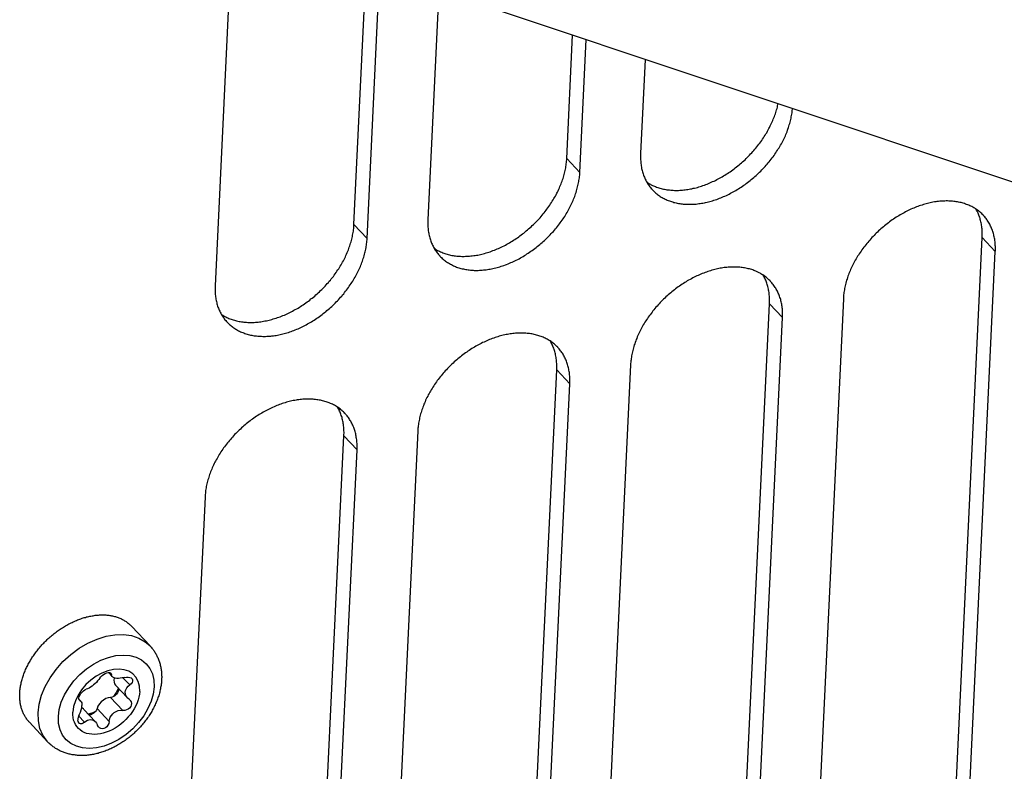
# Model space of a CAD drawing. Extents: x 0 to 594, y 0 to 420.
# Tile 77 of 126: x 492 to 504, y 87 to 95. Entities that reach past the tile are written whole.
import ezdxf

# ---------------------------------------------------------------- set-up
doc = ezdxf.new("R2010")
doc.units = 0
doc.header["$LTSCALE"] = 32.67
doc.layers.get('0').update_dxf_attribs({"linetype": 'CONTINUOUS'})

msp = doc.modelspace()

# ---------------------------------------------------------------- linework, layer by layer
at = {"color": 7, "linetype": 'CONTINUOUS'}
for p, q in [((506.309, 92.669), (493.896, 96.815)), ((494.696, 96.547), (494.499, 92.391)), ((496.083, 93.089), (496.223, 96.037)), ((496.232, 92.93), (496.378, 95.986)), ((497.05, 95.761), (496.926, 93.145)), ((498.51, 93.843), (498.577, 95.251)), ((498.66, 93.683), (498.732, 95.2)), ((499.404, 94.975), (499.353, 93.899)), ((498.66, 93.683), (498.51, 93.843)), ((496.232, 92.93), (496.083, 93.089)), ((502.762, 82.656), (503.25, 92.94)), ((503.399, 92.781), (503.25, 92.94)), ((502.911, 82.497), (503.399, 92.781)), ((501.666, 92.242), (501.177, 81.959)), ((500.334, 81.903), (500.823, 92.186)), ((500.972, 92.027), (500.823, 92.186)), ((500.484, 81.743), (500.972, 92.027)), ((497.907, 81.149), (498.396, 91.432)), ((498.545, 91.273), (498.396, 91.432)), ((499.239, 91.488), (498.75, 81.205)), ((498.056, 80.99), (498.545, 91.273)), ((495.48, 80.395), (495.969, 90.679)), ((496.118, 90.519), (495.969, 90.679)), ((496.811, 90.735), (496.323, 80.451)), ((495.629, 80.236), (496.118, 90.519)), ((494.384, 89.981), (493.895, 79.698)), ((493.757, 88.281), (493.548, 88.504)), ((493.283, 87.976), (493.326, 87.93)), ((493.297, 87.975), (493.316, 87.955)), ((493.448, 87.917), (493.525, 87.835)), ((493.364, 87.833), (493.499, 87.689)), ((492.946, 87.673), (492.967, 87.651)), ((492.948, 87.667), (492.956, 87.658)), ((492.956, 87.658), (492.951, 87.662)), ((493.307, 87.693), (493.446, 87.545)), ((493.518, 87.673), (493.528, 87.664)), ((493.002, 87.556), (493.134, 87.415)), ((493.152, 87.565), (493.291, 87.417)), ((492.589, 87.187), (492.38, 87.41)), ((492.942, 87.482), (493.01, 87.41))]:
    msp.add_line(p, q, dxfattribs=at)
for points in [[(499.425, 93.573), (499.431, 93.569), (499.442, 93.562), (499.453, 93.555), (499.464, 93.549), (499.475, 93.543), (499.487, 93.537), (499.499, 93.532), (499.511, 93.527), (499.523, 93.522), (499.535, 93.517), (499.548, 93.513), (499.561, 93.509), (499.574, 93.505), (499.587, 93.501), (499.6, 93.498), (499.613, 93.495), (499.627, 93.492), (499.64, 93.49), (499.654, 93.487), (499.668, 93.485), (499.682, 93.484), (499.697, 93.482), (499.711, 93.481), (499.725, 93.481), (499.74, 93.48), (499.755, 93.48), (499.77, 93.48), (499.784, 93.48), (499.799, 93.481), (499.815, 93.482), (499.83, 93.483), (499.845, 93.484), (499.86, 93.486), (499.876, 93.488), (499.891, 93.491), (499.907, 93.493), (499.922, 93.496), (499.938, 93.499), (499.954, 93.503), (499.969, 93.506), (499.985, 93.51), (500.001, 93.514), (500.017, 93.519), (500.033, 93.524), (500.048, 93.529), (500.064, 93.534), (500.08, 93.54), (500.096, 93.546), (500.112, 93.552), (500.128, 93.558), (500.143, 93.565), (500.159, 93.572), (500.175, 93.579), (500.191, 93.586), (500.206, 93.594), (500.222, 93.602), (500.238, 93.61), (500.253, 93.618), (500.269, 93.627), (500.284, 93.635), (500.299, 93.644), (500.315, 93.654), (500.33, 93.663), (500.345, 93.673), (500.36, 93.683), (500.375, 93.693), (500.389, 93.703), (500.404, 93.714), (500.419, 93.725), (500.433, 93.736), (500.448, 93.747), (500.462, 93.758), (500.476, 93.77), (500.49, 93.782), (500.504, 93.794), (500.517, 93.806), (500.531, 93.818), (500.544, 93.83), (500.557, 93.843), (500.57, 93.856), (500.583, 93.869), (500.596, 93.882), (500.608, 93.895), (500.621, 93.908), (500.633, 93.922), (500.645, 93.936), (500.657, 93.949), (500.668, 93.963), (500.68, 93.977), (500.691, 93.992), (500.702, 94.006), (500.713, 94.02), (500.723, 94.035), (500.734, 94.049), (500.744, 94.064), (500.754, 94.079), (500.763, 94.093), (500.773, 94.108), (500.782, 94.123), (500.791, 94.138), (500.8, 94.154), (500.808, 94.169), (500.816, 94.184), (500.824, 94.199), (500.832, 94.215), (500.839, 94.23), (500.847, 94.245), (500.854, 94.261), (500.86, 94.276), (500.867, 94.292), (500.873, 94.307), (500.879, 94.323), (500.885, 94.338), (500.89, 94.353), (500.895, 94.369), (500.9, 94.384), (500.904, 94.4), (500.909, 94.415), (500.913, 94.431), (500.916, 94.446), (500.92, 94.461), (500.921, 94.468)], [(499.49, 93.485), (499.491, 93.483), (499.5, 93.474), (499.509, 93.466), (499.518, 93.457), (499.527, 93.449), (499.537, 93.441), (499.547, 93.433), (499.557, 93.425), (499.567, 93.418), (499.577, 93.411), (499.588, 93.404), (499.599, 93.398), (499.61, 93.392), (499.621, 93.385), (499.633, 93.38), (499.645, 93.374), (499.656, 93.369), (499.668, 93.364), (499.681, 93.359), (499.693, 93.355), (499.706, 93.351), (499.719, 93.347), (499.731, 93.343), (499.745, 93.34), (499.758, 93.336), (499.771, 93.334), (499.785, 93.331), (499.799, 93.329), (499.812, 93.327), (499.826, 93.325), (499.84, 93.324), (499.855, 93.322), (499.869, 93.322), (499.884, 93.321), (499.898, 93.321), (499.913, 93.321), (499.928, 93.321), (499.942, 93.321), (499.957, 93.322), (499.972, 93.323), (499.988, 93.324), (500.003, 93.326), (500.018, 93.328), (500.033, 93.33), (500.049, 93.333), (500.064, 93.335), (500.08, 93.338), (500.095, 93.342), (500.111, 93.345), (500.127, 93.349), (500.142, 93.353), (500.158, 93.357), (500.174, 93.362), (500.19, 93.367), (500.205, 93.372), (500.221, 93.377), (500.237, 93.383), (500.253, 93.389), (500.268, 93.395), (500.284, 93.402), (500.3, 93.408), (500.315, 93.415), (500.331, 93.423), (500.347, 93.43), (500.362, 93.438), (500.378, 93.446), (500.393, 93.454), (500.409, 93.462), (500.424, 93.471), (500.439, 93.48), (500.455, 93.489), (500.47, 93.498), (500.485, 93.508), (500.5, 93.517), (500.515, 93.527), (500.529, 93.538), (500.544, 93.548), (500.559, 93.559), (500.573, 93.569), (500.587, 93.58), (500.602, 93.591), (500.616, 93.603), (500.63, 93.614), (500.643, 93.626), (500.657, 93.638), (500.671, 93.65), (500.684, 93.662), (500.697, 93.675), (500.71, 93.687), (500.723, 93.7), (500.736, 93.713), (500.749, 93.726), (500.761, 93.739), (500.773, 93.753), (500.785, 93.766), (500.797, 93.78), (500.809, 93.794), (500.82, 93.807), (500.832, 93.821), (500.843, 93.835), (500.853, 93.85), (500.864, 93.864), (500.875, 93.878), (500.885, 93.893), (500.895, 93.908), (500.905, 93.922), (500.914, 93.937), (500.924, 93.952), (500.933, 93.967), (500.941, 93.982), (500.95, 93.997), (500.959, 94.012), (500.967, 94.027), (500.975, 94.042), (500.982, 94.057), (500.99, 94.073), (500.997, 94.088), (501.004, 94.103), (501.01, 94.119), (501.017, 94.134), (501.023, 94.149), (501.029, 94.165), (501.034, 94.18), (501.04, 94.196), (501.045, 94.211), (501.049, 94.226), (501.054, 94.242), (501.058, 94.257), (501.062, 94.272), (501.066, 94.288), (501.069, 94.303), (501.072, 94.318), (501.075, 94.333), (501.077, 94.348), (501.08, 94.363), (501.082, 94.378), (501.083, 94.393), (501.085, 94.408), (501.085, 94.414)], [(499.353, 93.899), (499.353, 93.884), (499.352, 93.87), (499.352, 93.855), (499.353, 93.841), (499.353, 93.827), (499.354, 93.813), (499.355, 93.799), (499.357, 93.785), (499.358, 93.772), (499.36, 93.758), (499.363, 93.745), (499.365, 93.731), (499.368, 93.718), (499.371, 93.705), (499.375, 93.692), (499.378, 93.68), (499.382, 93.667), (499.387, 93.655), (499.391, 93.643), (499.396, 93.631), (499.401, 93.619), (499.406, 93.607), (499.412, 93.596), (499.418, 93.585), (499.424, 93.574), (499.431, 93.563), (499.437, 93.552), (499.444, 93.542), (499.451, 93.531), (499.459, 93.521), (499.466, 93.511), (499.474, 93.502), (499.483, 93.492), (499.49, 93.485)], [(496.997, 92.819), (497.004, 92.815), (497.014, 92.808), (497.025, 92.802), (497.037, 92.795), (497.048, 92.789), (497.06, 92.784), (497.072, 92.778), (497.084, 92.773), (497.096, 92.768), (497.108, 92.763), (497.121, 92.759), (497.133, 92.755), (497.146, 92.751), (497.159, 92.747), (497.173, 92.744), (497.186, 92.741), (497.2, 92.738), (497.213, 92.736), (497.227, 92.734), (497.241, 92.732), (497.255, 92.73), (497.269, 92.729), (497.284, 92.728), (497.298, 92.727), (497.313, 92.726), (497.328, 92.726), (497.342, 92.726), (497.357, 92.727), (497.372, 92.727), (497.387, 92.728), (497.403, 92.729), (497.418, 92.731), (497.433, 92.732), (497.449, 92.735), (497.464, 92.737), (497.48, 92.739), (497.495, 92.742), (497.511, 92.745), (497.527, 92.749), (497.542, 92.753), (497.558, 92.757), (497.574, 92.761), (497.59, 92.765), (497.605, 92.77), (497.621, 92.775), (497.637, 92.78), (497.653, 92.786), (497.669, 92.792), (497.685, 92.798), (497.7, 92.804), (497.716, 92.811), (497.732, 92.818), (497.748, 92.825), (497.764, 92.832), (497.779, 92.84), (497.795, 92.848), (497.81, 92.856), (497.826, 92.864), (497.841, 92.873), (497.857, 92.882), (497.872, 92.891), (497.887, 92.9), (497.903, 92.91), (497.918, 92.919), (497.933, 92.929), (497.947, 92.939), (497.962, 92.95), (497.977, 92.96), (497.992, 92.971), (498.006, 92.982), (498.02, 92.993), (498.035, 93.005), (498.049, 93.016), (498.063, 93.028), (498.076, 93.04), (498.09, 93.052), (498.104, 93.064), (498.117, 93.077), (498.13, 93.089), (498.143, 93.102), (498.156, 93.115), (498.169, 93.128), (498.181, 93.141), (498.194, 93.155), (498.206, 93.168), (498.218, 93.182), (498.23, 93.196), (498.241, 93.21), (498.253, 93.224), (498.264, 93.238), (498.275, 93.252), (498.285, 93.266), (498.296, 93.281), (498.306, 93.296), (498.316, 93.31), (498.326, 93.325), (498.336, 93.34), (498.345, 93.355), (498.355, 93.37), (498.364, 93.385), (498.372, 93.4), (498.381, 93.415), (498.389, 93.43), (498.397, 93.446), (498.405, 93.461), (498.412, 93.476), (498.42, 93.492), (498.426, 93.507), (498.433, 93.522), (498.44, 93.538), (498.446, 93.553), (498.452, 93.569), (498.457, 93.584), (498.463, 93.6), (498.468, 93.615), (498.473, 93.631), (498.477, 93.646), (498.481, 93.662), (498.485, 93.677), (498.489, 93.692), (498.493, 93.708), (498.496, 93.723), (498.499, 93.738), (498.501, 93.753), (498.503, 93.768), (498.505, 93.783), (498.507, 93.798), (498.508, 93.813), (498.51, 93.828), (498.51, 93.843)], [(497.063, 92.731), (497.064, 92.73), (497.072, 92.721), (497.081, 92.712), (497.091, 92.703), (497.1, 92.695), (497.109, 92.687), (497.119, 92.679), (497.129, 92.672), (497.14, 92.664), (497.15, 92.657), (497.161, 92.651), (497.172, 92.644), (497.183, 92.638), (497.194, 92.632), (497.206, 92.626), (497.217, 92.62), (497.229, 92.615), (497.241, 92.61), (497.254, 92.605), (497.266, 92.601), (497.279, 92.597), (497.291, 92.593), (497.304, 92.589), (497.317, 92.586), (497.331, 92.583), (497.344, 92.58), (497.358, 92.577), (497.371, 92.575), (497.385, 92.573), (497.399, 92.571), (497.413, 92.57), (497.428, 92.569), (497.442, 92.568), (497.456, 92.567), (497.471, 92.567), (497.486, 92.567), (497.5, 92.567), (497.515, 92.568), (497.53, 92.568), (497.545, 92.569), (497.56, 92.571), (497.576, 92.572), (497.591, 92.574), (497.606, 92.576), (497.622, 92.579), (497.637, 92.582), (497.653, 92.585), (497.668, 92.588), (497.684, 92.591), (497.7, 92.595), (497.715, 92.599), (497.731, 92.604), (497.747, 92.608), (497.762, 92.613), (497.778, 92.618), (497.794, 92.624), (497.81, 92.629), (497.825, 92.635), (497.841, 92.642), (497.857, 92.648), (497.873, 92.655), (497.888, 92.662), (497.904, 92.669), (497.92, 92.676), (497.935, 92.684), (497.951, 92.692), (497.966, 92.7), (497.981, 92.708), (497.997, 92.717), (498.012, 92.726), (498.027, 92.735), (498.042, 92.744), (498.057, 92.754), (498.072, 92.764), (498.087, 92.774), (498.102, 92.784), (498.117, 92.794), (498.131, 92.805), (498.146, 92.816), (498.16, 92.827), (498.174, 92.838), (498.188, 92.849), (498.202, 92.861), (498.216, 92.872), (498.23, 92.884), (498.243, 92.896), (498.257, 92.909), (498.27, 92.921), (498.283, 92.934), (498.296, 92.946), (498.309, 92.959), (498.321, 92.972), (498.334, 92.986), (498.346, 92.999), (498.358, 93.012), (498.37, 93.026), (498.382, 93.04), (498.393, 93.054), (498.404, 93.068), (498.415, 93.082), (498.426, 93.096), (498.437, 93.11), (498.447, 93.125), (498.458, 93.139), (498.468, 93.154), (498.477, 93.168), (498.487, 93.183), (498.496, 93.198), (498.505, 93.213), (498.514, 93.228), (498.523, 93.243), (498.531, 93.258), (498.539, 93.273), (498.547, 93.288), (498.555, 93.304), (498.562, 93.319), (498.57, 93.334), (498.576, 93.35), (498.583, 93.365), (498.589, 93.38), (498.596, 93.396), (498.601, 93.411), (498.607, 93.426), (498.612, 93.442), (498.617, 93.457), (498.622, 93.473), (498.627, 93.488), (498.631, 93.503), (498.635, 93.519), (498.638, 93.534), (498.642, 93.549), (498.645, 93.564), (498.648, 93.579), (498.65, 93.594), (498.653, 93.609), (498.655, 93.624), (498.656, 93.639), (498.658, 93.654), (498.659, 93.669), (498.66, 93.683)], [(503.263, 93.195), (503.261, 93.196), (503.253, 93.205), (503.244, 93.214), (503.235, 93.222), (503.225, 93.23), (503.216, 93.238), (503.206, 93.246), (503.196, 93.254), (503.186, 93.261), (503.175, 93.268), (503.164, 93.275), (503.154, 93.281), (503.142, 93.288), (503.131, 93.294), (503.12, 93.3), (503.108, 93.305), (503.096, 93.31), (503.084, 93.315), (503.072, 93.32), (503.059, 93.324), (503.047, 93.329), (503.034, 93.333), (503.021, 93.336), (503.008, 93.34), (502.995, 93.343), (502.981, 93.346), (502.968, 93.348), (502.954, 93.35), (502.94, 93.352), (502.926, 93.354), (502.912, 93.356), (502.898, 93.357), (502.883, 93.358), (502.869, 93.358), (502.854, 93.359), (502.84, 93.359), (502.825, 93.358), (502.81, 93.358), (502.795, 93.357), (502.78, 93.356), (502.765, 93.355), (502.75, 93.353), (502.734, 93.351), (502.719, 93.349), (502.704, 93.347), (502.688, 93.344), (502.673, 93.341), (502.657, 93.338), (502.641, 93.334), (502.626, 93.33), (502.61, 93.326), (502.594, 93.322), (502.579, 93.317), (502.563, 93.312), (502.547, 93.307), (502.531, 93.302), (502.516, 93.296), (502.5, 93.29), (502.484, 93.284), (502.468, 93.277), (502.453, 93.271), (502.437, 93.264), (502.421, 93.257), (502.406, 93.249), (502.39, 93.242), (502.375, 93.234), (502.359, 93.225), (502.344, 93.217), (502.328, 93.208), (502.313, 93.2), (502.298, 93.19), (502.283, 93.181), (502.268, 93.172), (502.253, 93.162), (502.238, 93.152), (502.223, 93.142), (502.209, 93.131), (502.194, 93.121), (502.18, 93.11), (502.165, 93.099), (502.151, 93.088), (502.137, 93.076), (502.123, 93.065), (502.109, 93.053), (502.095, 93.041), (502.082, 93.029), (502.068, 93.017), (502.055, 93.004), (502.042, 92.992), (502.029, 92.979), (502.017, 92.966), (502.004, 92.953), (501.992, 92.94), (501.979, 92.927), (501.967, 92.913), (501.955, 92.899), (501.944, 92.886), (501.932, 92.872), (501.921, 92.858), (501.91, 92.844), (501.899, 92.83), (501.888, 92.815), (501.878, 92.801), (501.868, 92.786), (501.858, 92.772), (501.848, 92.757), (501.838, 92.742), (501.829, 92.727), (501.82, 92.712), (501.811, 92.697), (501.802, 92.682), (501.794, 92.667), (501.786, 92.652), (501.778, 92.637), (501.77, 92.622), (501.763, 92.607), (501.756, 92.591), (501.749, 92.576), (501.742, 92.561), (501.736, 92.545), (501.73, 92.53), (501.724, 92.514), (501.718, 92.499), (501.713, 92.484), (501.708, 92.468), (501.703, 92.453), (501.699, 92.438), (501.694, 92.422), (501.691, 92.407), (501.687, 92.392), (501.683, 92.376), (501.68, 92.361), (501.678, 92.346), (501.675, 92.331), (501.673, 92.316), (501.671, 92.301), (501.669, 92.286), (501.668, 92.272), (501.667, 92.257), (501.666, 92.242)], [(503.25, 92.94), (503.251, 92.955), (503.251, 92.969), (503.251, 92.983), (503.251, 92.998), (503.25, 93.012), (503.249, 93.026), (503.248, 93.04), (503.247, 93.054), (503.245, 93.068), (503.243, 93.081), (503.24, 93.095), (503.238, 93.108), (503.235, 93.121), (503.232, 93.134), (503.228, 93.147), (503.225, 93.16), (503.221, 93.172), (503.216, 93.185), (503.212, 93.197), (503.207, 93.209), (503.202, 93.221), (503.196, 93.233), (503.191, 93.244), (503.185, 93.255), (503.179, 93.266)], [(496.926, 93.145), (496.925, 93.13), (496.925, 93.116), (496.925, 93.102), (496.925, 93.087), (496.926, 93.073), (496.927, 93.059), (496.928, 93.045), (496.929, 93.031), (496.931, 93.018), (496.933, 93.004), (496.936, 92.991), (496.938, 92.978), (496.941, 92.964), (496.944, 92.952), (496.948, 92.939), (496.951, 92.926), (496.955, 92.914), (496.96, 92.901), (496.964, 92.889), (496.969, 92.877), (496.974, 92.865), (496.979, 92.854), (496.985, 92.842), (496.991, 92.831), (496.997, 92.82), (497.003, 92.809), (497.01, 92.798), (497.017, 92.788), (497.024, 92.778), (497.032, 92.768), (497.039, 92.758), (497.047, 92.748), (497.055, 92.739), (497.063, 92.731)], [(503.399, 92.781), (503.4, 92.795), (503.4, 92.81), (503.4, 92.824), (503.4, 92.838), (503.399, 92.852), (503.398, 92.866), (503.397, 92.88), (503.396, 92.894), (503.394, 92.908), (503.392, 92.921), (503.39, 92.935), (503.387, 92.948), (503.384, 92.961), (503.381, 92.974), (503.378, 92.987), (503.374, 92.999), (503.37, 93.012), (503.366, 93.024), (503.361, 93.036), (503.356, 93.048), (503.351, 93.06), (503.346, 93.072), (503.34, 93.083), (503.335, 93.095), (503.328, 93.106), (503.322, 93.116), (503.315, 93.127), (503.308, 93.138), (503.301, 93.148), (503.294, 93.158), (503.286, 93.168), (503.278, 93.177), (503.27, 93.187), (503.263, 93.195)], [(494.57, 92.065), (494.576, 92.061), (494.587, 92.055), (494.598, 92.048), (494.609, 92.042), (494.621, 92.036), (494.633, 92.03), (494.644, 92.025), (494.656, 92.019), (494.669, 92.014), (494.681, 92.01), (494.694, 92.005), (494.706, 92.001), (494.719, 91.997), (494.732, 91.994), (494.745, 91.99), (494.759, 91.987), (494.772, 91.985), (494.786, 91.982), (494.8, 91.98), (494.814, 91.978), (494.828, 91.976), (494.842, 91.975), (494.857, 91.974), (494.871, 91.973), (494.886, 91.973), (494.9, 91.972), (494.915, 91.973), (494.93, 91.973), (494.945, 91.973), (494.96, 91.974), (494.975, 91.976), (494.991, 91.977), (495.006, 91.979), (495.021, 91.981), (495.037, 91.983), (495.052, 91.986), (495.068, 91.989), (495.084, 91.992), (495.099, 91.995), (495.115, 91.999), (495.131, 92.003), (495.147, 92.007), (495.162, 92.012), (495.178, 92.016), (495.194, 92.021), (495.21, 92.027), (495.226, 92.032), (495.242, 92.038), (495.257, 92.044), (495.273, 92.051), (495.289, 92.057), (495.305, 92.064), (495.321, 92.071), (495.336, 92.079), (495.352, 92.086), (495.368, 92.094), (495.383, 92.102), (495.399, 92.111), (495.414, 92.119), (495.43, 92.128), (495.445, 92.137), (495.46, 92.146), (495.475, 92.156), (495.49, 92.166), (495.505, 92.175), (495.52, 92.186), (495.535, 92.196), (495.55, 92.207), (495.564, 92.217), (495.579, 92.228), (495.593, 92.24), (495.607, 92.251), (495.621, 92.262), (495.635, 92.274), (495.649, 92.286), (495.663, 92.298), (495.676, 92.311), (495.69, 92.323), (495.703, 92.336), (495.716, 92.348), (495.729, 92.361), (495.742, 92.374), (495.754, 92.388), (495.766, 92.401), (495.779, 92.415), (495.791, 92.428), (495.802, 92.442), (495.814, 92.456), (495.825, 92.47), (495.837, 92.484), (495.848, 92.498), (495.858, 92.513), (495.869, 92.527), (495.879, 92.542), (495.889, 92.556), (495.899, 92.571), (495.909, 92.586), (495.918, 92.601), (495.927, 92.616), (495.936, 92.631), (495.945, 92.646), (495.954, 92.661), (495.962, 92.677), (495.97, 92.692), (495.978, 92.707), (495.985, 92.722), (495.992, 92.738), (495.999, 92.753), (496.006, 92.769), (496.012, 92.784), (496.019, 92.8), (496.024, 92.815), (496.03, 92.831), (496.035, 92.846), (496.041, 92.862), (496.045, 92.877), (496.05, 92.892), (496.054, 92.908), (496.058, 92.923), (496.062, 92.939), (496.065, 92.954), (496.068, 92.969), (496.071, 92.984), (496.074, 92.999), (496.076, 93.015), (496.078, 93.03), (496.08, 93.045), (496.081, 93.059), (496.082, 93.074), (496.083, 93.089)], [(494.635, 91.977), (494.637, 91.976), (494.645, 91.967), (494.654, 91.958), (494.663, 91.95), (494.673, 91.941), (494.682, 91.933), (494.692, 91.926), (494.702, 91.918), (494.712, 91.911), (494.723, 91.904), (494.734, 91.897), (494.745, 91.89), (494.756, 91.884), (494.767, 91.878), (494.778, 91.872), (494.79, 91.867), (494.802, 91.861), (494.814, 91.856), (494.826, 91.852), (494.839, 91.847), (494.851, 91.843), (494.864, 91.839), (494.877, 91.836), (494.89, 91.832), (494.903, 91.829), (494.917, 91.826), (494.93, 91.824), (494.944, 91.821), (494.958, 91.819), (494.972, 91.818), (494.986, 91.816), (495, 91.815), (495.015, 91.814), (495.029, 91.814), (495.044, 91.813), (495.058, 91.813), (495.073, 91.813), (495.088, 91.814), (495.103, 91.815), (495.118, 91.816), (495.133, 91.817), (495.148, 91.819), (495.164, 91.821), (495.179, 91.823), (495.195, 91.825), (495.21, 91.828), (495.226, 91.831), (495.241, 91.834), (495.257, 91.838), (495.272, 91.842), (495.288, 91.846), (495.304, 91.85), (495.319, 91.855), (495.335, 91.859), (495.351, 91.865), (495.367, 91.87), (495.382, 91.876), (495.398, 91.882), (495.414, 91.888), (495.43, 91.894), (495.445, 91.901), (495.461, 91.908), (495.477, 91.915), (495.492, 91.923), (495.508, 91.93), (495.523, 91.938), (495.539, 91.946), (495.554, 91.955), (495.57, 91.963), (495.585, 91.972), (495.6, 91.981), (495.615, 91.991), (495.63, 92), (495.645, 92.01), (495.66, 92.02), (495.675, 92.03), (495.69, 92.04), (495.704, 92.051), (495.719, 92.062), (495.733, 92.073), (495.747, 92.084), (495.761, 92.095), (495.775, 92.107), (495.789, 92.119), (495.803, 92.131), (495.816, 92.143), (495.83, 92.155), (495.843, 92.167), (495.856, 92.18), (495.869, 92.193), (495.882, 92.206), (495.894, 92.219), (495.907, 92.232), (495.919, 92.245), (495.931, 92.259), (495.943, 92.272), (495.954, 92.286), (495.966, 92.3), (495.977, 92.314), (495.988, 92.328), (495.999, 92.342), (496.01, 92.357), (496.02, 92.371), (496.03, 92.385), (496.04, 92.4), (496.05, 92.415), (496.06, 92.43), (496.069, 92.444), (496.078, 92.459), (496.087, 92.474), (496.096, 92.489), (496.104, 92.504), (496.112, 92.52), (496.12, 92.535), (496.128, 92.55), (496.135, 92.565), (496.142, 92.581), (496.149, 92.596), (496.156, 92.611), (496.162, 92.627), (496.168, 92.642), (496.174, 92.657), (496.18, 92.673), (496.185, 92.688), (496.19, 92.704), (496.195, 92.719), (496.199, 92.734), (496.204, 92.75), (496.208, 92.765), (496.211, 92.78), (496.215, 92.795), (496.218, 92.81), (496.221, 92.826), (496.223, 92.841), (496.225, 92.856), (496.227, 92.871), (496.229, 92.885), (496.23, 92.9), (496.232, 92.915), (496.232, 92.93)], [(500.835, 92.441), (500.834, 92.442), (500.826, 92.451), (500.817, 92.46), (500.808, 92.468), (500.798, 92.477), (500.789, 92.485), (500.779, 92.492), (500.769, 92.5), (500.758, 92.507), (500.748, 92.514), (500.737, 92.521), (500.726, 92.528), (500.715, 92.534), (500.704, 92.54), (500.692, 92.546), (500.681, 92.551), (500.669, 92.557), (500.657, 92.562), (500.645, 92.566), (500.632, 92.571), (500.62, 92.575), (500.607, 92.579), (500.594, 92.583), (500.581, 92.586), (500.567, 92.589), (500.554, 92.592), (500.54, 92.594), (500.527, 92.597), (500.513, 92.599), (500.499, 92.6), (500.485, 92.602), (500.471, 92.603), (500.456, 92.604), (500.442, 92.605), (500.427, 92.605), (500.413, 92.605), (500.398, 92.605), (500.383, 92.604), (500.368, 92.603), (500.353, 92.602), (500.338, 92.601), (500.322, 92.599), (500.307, 92.598), (500.292, 92.595), (500.276, 92.593), (500.261, 92.59), (500.245, 92.587), (500.23, 92.584), (500.214, 92.58), (500.199, 92.577), (500.183, 92.572), (500.167, 92.568), (500.151, 92.563), (500.136, 92.559), (500.12, 92.553), (500.104, 92.548), (500.088, 92.542), (500.073, 92.536), (500.057, 92.53), (500.041, 92.524), (500.026, 92.517), (500.01, 92.51), (499.994, 92.503), (499.979, 92.495), (499.963, 92.488), (499.947, 92.48), (499.932, 92.472), (499.917, 92.463), (499.901, 92.455), (499.886, 92.446), (499.871, 92.437), (499.856, 92.427), (499.841, 92.418), (499.826, 92.408), (499.811, 92.398), (499.796, 92.388), (499.781, 92.378), (499.767, 92.367), (499.752, 92.356), (499.738, 92.345), (499.724, 92.334), (499.71, 92.323), (499.696, 92.311), (499.682, 92.299), (499.668, 92.287), (499.655, 92.275), (499.641, 92.263), (499.628, 92.251), (499.615, 92.238), (499.602, 92.225), (499.589, 92.212), (499.577, 92.199), (499.564, 92.186), (499.552, 92.173), (499.54, 92.159), (499.528, 92.146), (499.517, 92.132), (499.505, 92.118), (499.494, 92.104), (499.483, 92.09), (499.472, 92.076), (499.461, 92.061), (499.451, 92.047), (499.44, 92.033), (499.43, 92.018), (499.421, 92.003), (499.411, 91.989), (499.402, 91.974), (499.393, 91.959), (499.384, 91.944), (499.375, 91.929), (499.367, 91.914), (499.359, 91.898), (499.351, 91.883), (499.343, 91.868), (499.336, 91.853), (499.329, 91.837), (499.322, 91.822), (499.315, 91.807), (499.309, 91.791), (499.303, 91.776), (499.297, 91.761), (499.291, 91.745), (499.286, 91.73), (499.281, 91.715), (499.276, 91.699), (499.271, 91.684), (499.267, 91.669), (499.263, 91.653), (499.26, 91.638), (499.256, 91.623), (499.253, 91.608), (499.25, 91.592), (499.248, 91.577), (499.246, 91.562), (499.244, 91.547), (499.242, 91.533), (499.24, 91.518), (499.239, 91.503), (499.239, 91.488)], [(500.823, 92.186), (500.824, 92.201), (500.824, 92.215), (500.824, 92.23), (500.824, 92.244), (500.823, 92.258), (500.822, 92.272), (500.821, 92.286), (500.819, 92.3), (500.818, 92.314), (500.816, 92.328), (500.813, 92.341), (500.811, 92.354), (500.808, 92.368), (500.805, 92.381), (500.801, 92.393), (500.797, 92.406), (500.793, 92.419), (500.789, 92.431), (500.784, 92.443), (500.78, 92.455), (500.774, 92.467), (500.769, 92.479), (500.763, 92.49), (500.757, 92.502), (500.752, 92.512)], [(500.972, 92.027), (500.973, 92.041), (500.973, 92.056), (500.973, 92.07), (500.973, 92.084), (500.972, 92.099), (500.971, 92.113), (500.97, 92.127), (500.969, 92.14), (500.967, 92.154), (500.965, 92.167), (500.963, 92.181), (500.96, 92.194), (500.957, 92.207), (500.954, 92.22), (500.951, 92.233), (500.947, 92.246), (500.943, 92.258), (500.939, 92.271), (500.934, 92.283), (500.929, 92.295), (500.924, 92.306), (500.919, 92.318), (500.913, 92.33), (500.907, 92.341), (500.901, 92.352), (500.895, 92.363), (500.888, 92.373), (500.881, 92.384), (500.874, 92.394), (500.867, 92.404), (500.859, 92.414), (500.851, 92.424), (500.843, 92.433), (500.835, 92.441)], [(494.499, 92.391), (494.498, 92.377), (494.498, 92.362), (494.498, 92.348), (494.498, 92.334), (494.499, 92.319), (494.5, 92.305), (494.501, 92.292), (494.502, 92.278), (494.504, 92.264), (494.506, 92.251), (494.508, 92.237), (494.511, 92.224), (494.514, 92.211), (494.517, 92.198), (494.52, 92.185), (494.524, 92.172), (494.528, 92.16), (494.532, 92.148), (494.537, 92.135), (494.542, 92.123), (494.547, 92.112), (494.552, 92.1), (494.558, 92.088), (494.564, 92.077), (494.57, 92.066), (494.576, 92.055), (494.583, 92.045), (494.59, 92.034), (494.597, 92.024), (494.604, 92.014), (494.612, 92.004), (494.62, 91.994), (494.628, 91.985), (494.635, 91.977)], [(498.408, 91.687), (498.407, 91.689), (498.398, 91.697), (498.39, 91.706), (498.38, 91.715), (498.371, 91.723), (498.361, 91.731), (498.352, 91.739), (498.342, 91.746), (498.331, 91.754), (498.321, 91.761), (498.31, 91.767), (498.299, 91.774), (498.288, 91.78), (498.277, 91.786), (498.265, 91.792), (498.254, 91.798), (498.242, 91.803), (498.23, 91.808), (498.217, 91.813), (498.205, 91.817), (498.192, 91.821), (498.18, 91.825), (498.167, 91.829), (498.154, 91.832), (498.14, 91.835), (498.127, 91.838), (498.113, 91.841), (498.1, 91.843), (498.086, 91.845), (498.072, 91.847), (498.058, 91.848), (498.043, 91.849), (498.029, 91.85), (498.015, 91.851), (498, 91.851), (497.985, 91.851), (497.971, 91.851), (497.956, 91.85), (497.941, 91.85), (497.926, 91.849), (497.91, 91.847), (497.895, 91.846), (497.88, 91.844), (497.865, 91.842), (497.849, 91.839), (497.834, 91.836), (497.818, 91.833), (497.803, 91.83), (497.787, 91.827), (497.771, 91.823), (497.756, 91.819), (497.74, 91.814), (497.724, 91.81), (497.708, 91.805), (497.693, 91.8), (497.677, 91.794), (497.661, 91.789), (497.645, 91.783), (497.63, 91.776), (497.614, 91.77), (497.598, 91.763), (497.583, 91.756), (497.567, 91.749), (497.551, 91.742), (497.536, 91.734), (497.52, 91.726), (497.505, 91.718), (497.489, 91.71), (497.474, 91.701), (497.459, 91.692), (497.444, 91.683), (497.428, 91.674), (497.413, 91.664), (497.398, 91.654), (497.384, 91.644), (497.369, 91.634), (497.354, 91.624), (497.34, 91.613), (497.325, 91.602), (497.311, 91.591), (497.297, 91.58), (497.282, 91.569), (497.269, 91.557), (497.255, 91.546), (497.241, 91.534), (497.227, 91.522), (497.214, 91.509), (497.201, 91.497), (497.188, 91.484), (497.175, 91.472), (497.162, 91.459), (497.15, 91.446), (497.137, 91.432), (497.125, 91.419), (497.113, 91.406), (497.101, 91.392), (497.089, 91.378), (497.078, 91.364), (497.067, 91.35), (497.055, 91.336), (497.045, 91.322), (497.034, 91.308), (497.024, 91.293), (497.013, 91.279), (497.003, 91.264), (496.993, 91.25), (496.984, 91.235), (496.975, 91.22), (496.965, 91.205), (496.957, 91.19), (496.948, 91.175), (496.94, 91.16), (496.931, 91.145), (496.924, 91.13), (496.916, 91.114), (496.908, 91.099), (496.901, 91.084), (496.894, 91.068), (496.888, 91.053), (496.881, 91.038), (496.875, 91.022), (496.869, 91.007), (496.864, 90.992), (496.859, 90.976), (496.854, 90.961), (496.849, 90.945), (496.844, 90.93), (496.84, 90.915), (496.836, 90.9), (496.832, 90.884), (496.829, 90.869), (496.826, 90.854), (496.823, 90.839), (496.821, 90.824), (496.818, 90.809), (496.816, 90.794), (496.815, 90.779), (496.813, 90.764), (496.812, 90.749), (496.811, 90.735)], [(498.396, 91.432), (498.396, 91.447), (498.397, 91.462), (498.397, 91.476), (498.396, 91.49), (498.396, 91.505), (498.395, 91.519), (498.394, 91.533), (498.392, 91.547), (498.39, 91.56), (498.388, 91.574), (498.386, 91.587), (498.383, 91.601), (498.381, 91.614), (498.377, 91.627), (498.374, 91.64), (498.37, 91.652), (498.366, 91.665), (498.362, 91.677), (498.357, 91.69), (498.352, 91.702), (498.347, 91.714), (498.342, 91.725), (498.336, 91.737), (498.33, 91.748), (498.324, 91.758)], [(498.545, 91.273), (498.546, 91.288), (498.546, 91.302), (498.546, 91.316), (498.546, 91.331), (498.545, 91.345), (498.544, 91.359), (498.543, 91.373), (498.541, 91.387), (498.54, 91.4), (498.538, 91.414), (498.535, 91.427), (498.533, 91.44), (498.53, 91.454), (498.527, 91.467), (498.523, 91.479), (498.52, 91.492), (498.516, 91.504), (498.511, 91.517), (498.507, 91.529), (498.502, 91.541), (498.497, 91.553), (498.492, 91.564), (498.486, 91.576), (498.48, 91.587), (498.474, 91.598), (498.468, 91.609), (498.461, 91.62), (498.454, 91.63), (498.447, 91.64), (498.439, 91.65), (498.432, 91.66), (498.424, 91.67), (498.416, 91.679), (498.408, 91.687)], [(495.981, 90.934), (495.98, 90.935), (495.971, 90.944), (495.962, 90.952), (495.953, 90.961), (495.944, 90.969), (495.934, 90.977), (495.924, 90.985), (495.914, 90.993), (495.904, 91), (495.894, 91.007), (495.883, 91.014), (495.872, 91.02), (495.861, 91.027), (495.85, 91.033), (495.838, 91.038), (495.826, 91.044), (495.814, 91.049), (495.802, 91.054), (495.79, 91.059), (495.778, 91.063), (495.765, 91.068), (495.752, 91.071), (495.739, 91.075), (495.726, 91.078), (495.713, 91.082), (495.7, 91.084), (495.686, 91.087), (495.672, 91.089), (495.659, 91.091), (495.645, 91.093), (495.63, 91.094), (495.616, 91.096), (495.602, 91.096), (495.587, 91.097), (495.573, 91.097), (495.558, 91.097), (495.543, 91.097), (495.528, 91.097), (495.513, 91.096), (495.498, 91.095), (495.483, 91.094), (495.468, 91.092), (495.453, 91.09), (495.437, 91.088), (495.422, 91.085), (495.407, 91.083), (495.391, 91.08), (495.375, 91.076), (495.36, 91.073), (495.344, 91.069), (495.328, 91.065), (495.313, 91.061), (495.297, 91.056), (495.281, 91.051), (495.266, 91.046), (495.25, 91.041), (495.234, 91.035), (495.218, 91.029), (495.203, 91.023), (495.187, 91.016), (495.171, 91.01), (495.155, 91.003), (495.14, 90.995), (495.124, 90.988), (495.109, 90.98), (495.093, 90.972), (495.078, 90.964), (495.062, 90.956), (495.047, 90.947), (495.032, 90.938), (495.016, 90.929), (495.001, 90.92), (494.986, 90.91), (494.971, 90.901), (494.956, 90.891), (494.942, 90.881), (494.927, 90.87), (494.912, 90.86), (494.898, 90.849), (494.884, 90.838), (494.869, 90.827), (494.855, 90.815), (494.841, 90.804), (494.828, 90.792), (494.814, 90.78), (494.8, 90.768), (494.787, 90.756), (494.774, 90.743), (494.761, 90.731), (494.748, 90.718), (494.735, 90.705), (494.722, 90.692), (494.71, 90.679), (494.698, 90.665), (494.686, 90.652), (494.674, 90.638), (494.662, 90.624), (494.651, 90.611), (494.639, 90.597), (494.628, 90.583), (494.617, 90.568), (494.607, 90.554), (494.596, 90.54), (494.586, 90.525), (494.576, 90.511), (494.566, 90.496), (494.557, 90.481), (494.547, 90.466), (494.538, 90.451), (494.529, 90.436), (494.521, 90.421), (494.512, 90.406), (494.504, 90.391), (494.496, 90.376), (494.489, 90.361), (494.481, 90.345), (494.474, 90.33), (494.467, 90.315), (494.461, 90.299), (494.454, 90.284), (494.448, 90.269), (494.442, 90.253), (494.437, 90.238), (494.431, 90.222), (494.426, 90.207), (494.422, 90.192), (494.417, 90.176), (494.413, 90.161), (494.409, 90.146), (494.405, 90.131), (494.402, 90.115), (494.399, 90.1), (494.396, 90.085), (494.393, 90.07), (494.391, 90.055), (494.389, 90.04), (494.388, 90.025), (494.386, 90.01), (494.385, 89.996), (494.384, 89.981)], [(495.969, 90.679), (495.969, 90.693), (495.97, 90.708), (495.97, 90.722), (495.969, 90.737), (495.969, 90.751), (495.968, 90.765), (495.967, 90.779), (495.965, 90.793), (495.963, 90.807), (495.961, 90.82), (495.959, 90.834), (495.956, 90.847), (495.953, 90.86), (495.95, 90.873), (495.947, 90.886), (495.943, 90.899), (495.939, 90.911), (495.935, 90.924), (495.93, 90.936), (495.925, 90.948), (495.92, 90.96), (495.915, 90.971), (495.909, 90.983), (495.903, 90.994), (495.897, 91.004)], [(496.118, 90.519), (496.118, 90.534), (496.119, 90.548), (496.119, 90.563), (496.118, 90.577), (496.118, 90.591), (496.117, 90.605), (496.116, 90.619), (496.114, 90.633), (496.113, 90.647), (496.11, 90.66), (496.108, 90.673), (496.106, 90.687), (496.103, 90.7), (496.1, 90.713), (496.096, 90.726), (496.092, 90.738), (496.088, 90.751), (496.084, 90.763), (496.08, 90.775), (496.075, 90.787), (496.07, 90.799), (496.064, 90.811), (496.059, 90.822), (496.053, 90.833), (496.047, 90.844), (496.04, 90.855), (496.034, 90.866), (496.027, 90.876), (496.02, 90.887), (496.012, 90.897), (496.004, 90.907), (495.997, 90.916), (495.988, 90.926), (495.981, 90.934)], [(492.271, 87.742), (492.271, 87.753), (492.272, 87.765), (492.273, 87.777), (492.275, 87.789), (492.276, 87.801), (492.278, 87.813), (492.28, 87.825), (492.283, 87.838), (492.285, 87.85), (492.288, 87.862), (492.291, 87.874), (492.294, 87.887), (492.297, 87.899), (492.301, 87.911), (492.305, 87.924), (492.309, 87.936), (492.313, 87.948), (492.318, 87.961), (492.322, 87.973), (492.327, 87.985), (492.332, 87.998), (492.338, 88.01), (492.343, 88.022), (492.349, 88.035), (492.355, 88.047), (492.361, 88.059), (492.368, 88.072), (492.374, 88.084), (492.381, 88.096), (492.388, 88.108), (492.395, 88.12), (492.403, 88.132), (492.41, 88.144), (492.418, 88.156), (492.426, 88.168), (492.434, 88.179), (492.442, 88.191), (492.451, 88.203), (492.459, 88.214), (492.468, 88.225), (492.477, 88.237), (492.486, 88.248), (492.495, 88.259), (492.505, 88.27), (492.514, 88.281), (492.524, 88.292), (492.534, 88.303), (492.544, 88.313), (492.554, 88.324), (492.564, 88.334), (492.575, 88.344), (492.585, 88.354), (492.596, 88.364), (492.607, 88.374), (492.618, 88.384), (492.629, 88.393), (492.64, 88.403), (492.651, 88.412), (492.663, 88.421), (492.674, 88.43), (492.686, 88.439), (492.697, 88.448), (492.709, 88.456), (492.721, 88.464), (492.733, 88.472), (492.745, 88.48), (492.757, 88.488), (492.769, 88.496), (492.781, 88.503), (492.794, 88.51), (492.806, 88.517), (492.818, 88.524), (492.831, 88.531), (492.843, 88.537), (492.856, 88.544), (492.868, 88.55), (492.881, 88.556), (492.893, 88.561), (492.906, 88.567), (492.919, 88.572), (492.931, 88.577), (492.944, 88.582), (492.957, 88.587), (492.969, 88.591), (492.982, 88.596), (492.995, 88.6), (493.007, 88.604), (493.02, 88.607), (493.033, 88.611), (493.045, 88.614), (493.058, 88.617), (493.07, 88.619), (493.083, 88.622), (493.095, 88.624), (493.108, 88.626), (493.12, 88.628), (493.132, 88.63), (493.145, 88.631), (493.157, 88.632), (493.169, 88.633), (493.181, 88.634), (493.193, 88.634), (493.205, 88.635), (493.217, 88.635), (493.229, 88.635), (493.24, 88.634), (493.252, 88.634), (493.263, 88.633), (493.275, 88.632), (493.286, 88.63), (493.297, 88.629), (493.308, 88.627), (493.319, 88.625), (493.33, 88.623), (493.341, 88.62), (493.351, 88.618), (493.362, 88.615), (493.372, 88.612), (493.382, 88.609), (493.393, 88.605), (493.402, 88.601), (493.412, 88.597), (493.422, 88.593), (493.431, 88.589), (493.441, 88.584), (493.45, 88.579), (493.459, 88.574), (493.467, 88.569), (493.476, 88.564), (493.485, 88.558), (493.493, 88.552), (493.501, 88.546), (493.509, 88.54), (493.517, 88.534), (493.524, 88.527), (493.532, 88.52), (493.539, 88.513), (493.546, 88.506), (493.548, 88.504)], [(492.479, 87.519), (492.492, 87.617), (492.519, 87.718), (492.561, 87.819), (492.617, 87.918), (492.685, 88.013), (492.764, 88.102), (492.853, 88.183), (492.948, 88.254), (493.048, 88.313), (493.152, 88.359), (493.255, 88.391), (493.357, 88.408), (493.455, 88.411), (493.546, 88.398), (493.629, 88.371), (493.702, 88.329), (493.757, 88.281)], [(492.711, 87.474), (492.722, 87.555), (492.745, 87.639), (492.782, 87.722), (492.829, 87.803), (492.888, 87.881), (492.956, 87.954), (493.032, 88.018), (493.113, 88.073), (493.197, 88.118), (493.283, 88.15), (493.368, 88.17), (493.45, 88.177), (493.527, 88.172), (493.598, 88.153), (493.661, 88.121), (493.714, 88.078), (493.755, 88.025), (493.784, 87.962), (493.801, 87.891), (493.804, 87.813)], [(493.757, 88.281), (493.764, 88.273), (493.771, 88.265), (493.778, 88.257), (493.784, 88.248), (493.791, 88.24), (493.797, 88.231), (493.803, 88.223), (493.809, 88.214), (493.815, 88.205), (493.82, 88.195), (493.826, 88.186), (493.831, 88.177), (493.836, 88.167), (493.84, 88.157), (493.845, 88.147), (493.849, 88.137), (493.853, 88.127), (493.857, 88.116), (493.861, 88.106), (493.864, 88.095), (493.868, 88.084), (493.871, 88.073), (493.874, 88.062), (493.876, 88.051), (493.879, 88.04), (493.881, 88.028), (493.883, 88.017), (493.884, 88.005), (493.886, 87.993), (493.887, 87.981), (493.888, 87.969), (493.889, 87.957), (493.889, 87.945), (493.89, 87.933), (493.89, 87.92), (493.889, 87.908), (493.889, 87.895)], [(493.639, 87.762), (493.636, 87.822), (493.622, 87.876), (493.596, 87.923), (493.561, 87.961), (493.515, 87.991), (493.462, 88.009), (493.403, 88.016), (493.34, 88.012), (493.274, 87.997), (493.208, 87.971), (493.143, 87.935), (493.081, 87.891), (493.025, 87.839), (492.976, 87.78), (492.936, 87.718), (492.905, 87.654), (492.885, 87.589), (492.876, 87.525)], [(493.183, 87.914), (493.194, 87.929), (493.209, 87.943), (493.226, 87.955), (493.245, 87.965), (493.263, 87.972), (493.28, 87.976), (493.295, 87.976), (493.306, 87.972), (493.311, 87.969)], [(493.311, 87.969), (493.314, 87.965), (493.316, 87.955)], [(493.326, 87.93), (493.324, 87.933), (493.318, 87.943), (493.316, 87.955)], [(493.889, 87.895), (493.888, 87.883), (493.887, 87.87), (493.886, 87.857), (493.884, 87.844), (493.883, 87.831), (493.881, 87.818), (493.878, 87.805), (493.876, 87.792), (493.873, 87.779), (493.87, 87.766), (493.867, 87.753), (493.863, 87.74), (493.86, 87.727), (493.856, 87.713), (493.851, 87.7), (493.847, 87.687), (493.842, 87.674), (493.837, 87.661), (493.832, 87.648), (493.827, 87.635), (493.821, 87.622), (493.815, 87.61), (493.809, 87.597), (493.803, 87.584), (493.797, 87.571), (493.79, 87.559), (493.783, 87.546), (493.776, 87.534), (493.769, 87.521), (493.761, 87.509), (493.753, 87.497), (493.746, 87.485), (493.738, 87.473), (493.729, 87.461), (493.721, 87.449), (493.712, 87.437), (493.703, 87.425), (493.694, 87.414), (493.685, 87.402), (493.676, 87.391), (493.667, 87.38), (493.657, 87.369), (493.647, 87.358), (493.637, 87.347), (493.627, 87.336), (493.617, 87.326), (493.606, 87.315), (493.596, 87.305), (493.585, 87.295), (493.574, 87.285), (493.564, 87.275), (493.552, 87.265), (493.541, 87.256), (493.53, 87.246), (493.518, 87.237), (493.507, 87.228), (493.495, 87.219), (493.484, 87.211), (493.472, 87.202), (493.46, 87.194), (493.448, 87.185), (493.435, 87.177), (493.423, 87.17), (493.411, 87.162), (493.398, 87.154), (493.386, 87.147), (493.373, 87.14), (493.361, 87.133), (493.348, 87.126), (493.335, 87.12), (493.322, 87.114), (493.309, 87.108), (493.296, 87.102), (493.283, 87.096), (493.27, 87.091), (493.257, 87.086), (493.244, 87.081), (493.231, 87.076), (493.217, 87.071), (493.204, 87.067), (493.191, 87.063), (493.178, 87.059), (493.164, 87.055), (493.151, 87.052), (493.138, 87.049), (493.124, 87.046), (493.111, 87.043), (493.098, 87.041), (493.085, 87.039), (493.071, 87.037), (493.058, 87.035), (493.045, 87.034), (493.032, 87.032), (493.019, 87.031), (493.006, 87.031), (492.993, 87.03), (492.981, 87.03), (492.968, 87.03), (492.955, 87.03), (492.943, 87.031), (492.93, 87.032), (492.918, 87.033), (492.906, 87.034), (492.894, 87.036), (492.882, 87.037), (492.87, 87.039), (492.858, 87.041), (492.846, 87.044), (492.835, 87.047), (492.823, 87.049), (492.812, 87.053), (492.801, 87.056), (492.79, 87.059), (492.779, 87.063), (492.769, 87.067), (492.758, 87.071), (492.748, 87.076), (492.737, 87.08), (492.727, 87.085), (492.718, 87.09), (492.708, 87.095), (492.698, 87.101), (492.689, 87.106), (492.68, 87.112), (492.67, 87.118), (492.662, 87.124), (492.653, 87.13), (492.644, 87.137), (492.636, 87.144), (492.628, 87.15), (492.619, 87.157), (492.612, 87.165), (492.604, 87.172), (492.596, 87.18), (492.589, 87.187)], [(493.183, 87.914), (493.172, 87.897), (493.159, 87.881), (493.145, 87.865), (493.129, 87.85), (493.113, 87.835), (493.096, 87.822), (493.078, 87.81), (493.061, 87.8), (493.044, 87.792), (493.028, 87.786)], [(493.464, 87.921), (493.44, 87.915), (493.418, 87.911), (493.397, 87.909), (493.378, 87.91), (493.36, 87.912), (493.346, 87.917), (493.333, 87.924), (493.326, 87.93)], [(493.35, 87.916), (493.349, 87.914), (493.345, 87.89)], [(493.345, 87.89), (493.347, 87.869), (493.353, 87.849), (493.364, 87.833)], [(493.464, 87.921), (493.487, 87.926), (493.508, 87.926), (493.527, 87.922), (493.541, 87.915), (493.548, 87.909)], [(493.474, 87.752), (493.477, 87.771), (493.484, 87.788), (493.493, 87.804), (493.507, 87.82), (493.525, 87.835)], [(493.557, 87.878), (493.552, 87.863), (493.541, 87.848), (493.525, 87.835)], [(493.548, 87.909), (493.552, 87.905), (493.557, 87.892), (493.557, 87.878)], [(492.38, 87.41), (492.376, 87.415), (492.369, 87.423), (492.363, 87.43), (492.356, 87.438), (492.35, 87.446), (492.344, 87.455), (492.339, 87.463), (492.333, 87.472), (492.328, 87.48), (492.323, 87.489), (492.319, 87.498), (492.314, 87.507), (492.31, 87.517), (492.306, 87.526), (492.302, 87.536), (492.298, 87.546), (492.295, 87.556), (492.291, 87.566), (492.288, 87.576), (492.285, 87.586), (492.283, 87.596), (492.281, 87.607), (492.279, 87.618), (492.277, 87.628), (492.275, 87.639), (492.274, 87.65), (492.272, 87.661), (492.271, 87.673), (492.271, 87.684), (492.27, 87.695), (492.27, 87.707), (492.27, 87.718), (492.27, 87.73), (492.271, 87.742)], [(493.804, 87.813), (493.793, 87.732), (493.769, 87.649), (493.733, 87.565), (493.685, 87.484), (493.627, 87.406), (493.559, 87.333), (493.483, 87.269), (493.402, 87.214), (493.318, 87.17), (493.232, 87.137), (493.147, 87.117), (493.065, 87.11), (492.988, 87.116), (492.917, 87.135), (492.854, 87.166), (492.801, 87.209), (492.76, 87.262), (492.731, 87.325), (492.714, 87.397), (492.711, 87.474)], [(493.639, 87.762), (493.636, 87.73), (493.63, 87.697), (493.621, 87.664), (493.609, 87.63), (493.594, 87.597), (493.576, 87.564), (493.556, 87.532), (493.534, 87.5), (493.509, 87.47), (493.482, 87.441), (493.454, 87.414), (493.423, 87.388), (493.392, 87.365), (493.359, 87.344), (493.326, 87.325), (493.292, 87.309), (493.258, 87.296), (493.224, 87.285), (493.19, 87.277), (493.156, 87.273), (493.124, 87.271), (493.092, 87.272), (493.062, 87.276), (493.033, 87.283), (493.006, 87.293), (492.982, 87.306), (492.959, 87.322), (492.939, 87.34), (492.921, 87.361), (492.906, 87.384), (492.894, 87.409), (492.885, 87.435), (492.879, 87.464), (492.876, 87.494), (492.876, 87.525)], [(492.946, 87.689), (492.95, 87.704), (492.958, 87.721), (492.969, 87.738), (492.983, 87.754), (492.998, 87.768), (493.013, 87.779), (493.028, 87.786)], [(493.387, 87.747), (493.376, 87.73), (493.361, 87.715), (493.343, 87.704), (493.325, 87.696), (493.307, 87.693)], [(493.396, 87.797), (493.372, 87.748), (493.341, 87.703)], [(493.398, 87.782), (493.396, 87.77), (493.393, 87.759), (493.387, 87.747)], [(493.396, 87.799), (493.396, 87.798), (493.398, 87.782)], [(493.499, 87.689), (493.489, 87.702), (493.481, 87.717), (493.476, 87.733), (493.474, 87.752)], [(492.951, 87.662), (492.949, 87.664), (492.945, 87.675), (492.946, 87.689)], [(492.956, 87.658), (492.966, 87.652), (492.967, 87.651)], [(492.967, 87.651), (492.973, 87.642), (492.977, 87.631), (492.98, 87.617), (492.98, 87.599)], [(493.307, 87.693), (493.28, 87.689), (493.252, 87.679), (493.225, 87.663), (493.201, 87.643), (493.179, 87.619), (493.163, 87.593), (493.152, 87.565)], [(493.545, 87.625), (493.543, 87.606), (493.536, 87.588), (493.524, 87.572), (493.508, 87.559), (493.489, 87.55), (493.468, 87.545), (493.446, 87.545)], [(493.518, 87.673), (493.501, 87.686), (493.499, 87.689)], [(493.528, 87.664), (493.532, 87.659), (493.541, 87.643), (493.545, 87.625)], [(492.589, 87.187), (492.583, 87.194), (492.535, 87.261), (492.501, 87.339), (492.483, 87.425), (492.479, 87.519)], [(492.949, 87.496), (492.942, 87.482), (492.937, 87.466), (492.934, 87.45), (492.934, 87.435)], [(492.949, 87.496), (492.962, 87.525), (492.972, 87.552), (492.977, 87.575), (492.98, 87.599)], [(493.002, 87.556), (492.996, 87.562), (492.977, 87.573)], [(493.134, 87.532), (493.105, 87.518), (493.053, 87.502)], [(493.083, 87.496), (493.065, 87.493), (493.061, 87.493)], [(493.152, 87.565), (493.145, 87.548), (493.133, 87.531), (493.119, 87.516), (493.101, 87.504), (493.083, 87.496)], [(493.291, 87.417), (493.295, 87.443), (493.303, 87.466), (493.316, 87.488), (493.331, 87.506), (493.349, 87.522), (493.371, 87.534), (493.394, 87.543), (493.419, 87.546), (493.446, 87.545)], [(492.946, 87.4), (492.943, 87.405), (492.936, 87.418), (492.934, 87.435)], [(493.01, 87.41), (492.994, 87.398), (492.978, 87.391), (492.964, 87.391), (492.952, 87.395), (492.946, 87.4)], [(493.01, 87.41), (493.026, 87.423), (493.042, 87.432), (493.059, 87.439), (493.076, 87.441), (493.094, 87.439), (493.112, 87.432), (493.13, 87.42), (493.134, 87.416)], [(493.134, 87.416), (493.145, 87.401), (493.158, 87.376)], [(493.291, 87.417), (493.286, 87.395), (493.277, 87.375), (493.265, 87.358), (493.249, 87.345), (493.231, 87.337), (493.213, 87.334), (493.195, 87.337), (493.18, 87.346), (493.172, 87.353)], [(493.172, 87.353), (493.167, 87.359), (493.158, 87.376)]]:
    msp.add_lwpolyline(points, dxfattribs=at)

doc.saveas('drawing.dxf')
